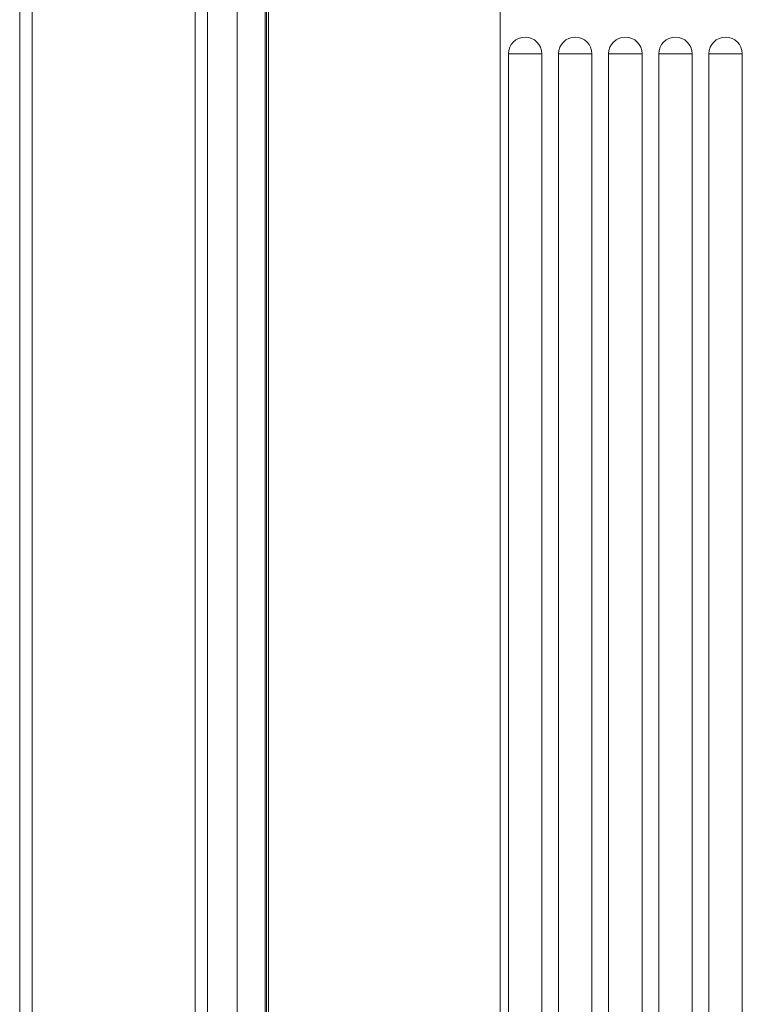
# Model space of a CAD drawing. Header units: millimetres. Extents: x 3925 to 5043, y -86 to 778.
# Tile 7 of 256: x 4233 to 4254, y 158 to 187. Entities that reach past the tile are written whole.
import ezdxf

# ---------------------------------------------------------------- set-up
doc = ezdxf.new("R2010")
doc.units = ezdxf.units.MM
doc.header["$LTSCALE"] = 46.255
for name, color, linetype in [('H30-BOTTOM-CDXF_CONTINUOUS_LINE', 7, 'CONTINUOUS'), ('H30-RIGHT-CODXF_CONTINUOUS_LINE', 7, 'CONTINUOUS'), ('H30K-FOG-FILDXF_CONTINUOUS_LINE', 7, 'CONTINUOUS'), ('H30K-SPONGE-DXF_CONTINUOUS_LINE', 7, 'CONTINUOUS')]:
    doc.layers.add(name, color=color, linetype=linetype)

msp = doc.modelspace()

# ---------------------------------------------------------------- linework, layer by layer
at = {"layer": 'H30-BOTTOM-CDXF_CONTINUOUS_LINE', "color": 7, "linetype": 'Continuous', "lineweight": 0}
for p, q in [((4239.9548, 118.2411), (4239.9548, 192.2411)), ((4240.0093, 192.2411), (4240.0093, 118.2411)), ((4246.9396, 192.2411), (4246.9396, 122.3795)), ((4247.1896, 185.9911), (4247.1896, 124.4911)), ((4247.1896, 185.9911), (4248.1896, 185.9911)), ((4248.1896, 185.9911), (4248.1896, 124.4911)), ((4248.6896, 185.9911), (4248.6896, 124.4911)), ((4248.6896, 185.9911), (4249.6896, 185.9911)), ((4249.6896, 185.9911), (4249.6896, 124.4911)), ((4250.1896, 185.9911), (4250.1896, 124.4911)), ((4250.1896, 185.9911), (4251.1896, 185.9911)), ((4251.1896, 185.9911), (4251.1896, 124.4911)), ((4251.6896, 185.9911), (4251.6896, 124.4911)), ((4251.6896, 185.9911), (4252.6896, 185.9911)), ((4252.6896, 185.9911), (4252.6896, 124.4911)), ((4253.1896, 185.9911), (4253.1896, 124.4911)), ((4253.1896, 185.9911), (4254.1896, 185.9911)), ((4254.1896, 185.9911), (4254.1896, 124.4911))]:
    msp.add_line(p, q, dxfattribs=at)
for centre in [(4247.6896, 185.9911), (4249.1896, 185.9911), (4250.6896, 185.9911), (4252.1896, 185.9911), (4253.6896, 185.9911)]:
    msp.add_arc(centre, 0.5, 0, 180, dxfattribs=at)
at = {"layer": 'H30-RIGHT-CODXF_CONTINUOUS_LINE', "color": 7, "linetype": 'Continuous', "lineweight": 0}
for p, q in [((4239.0677, 192.2411), (4239.0677, 118.2411)), ((4239.9146, 118.2411), (4239.9146, 192.2411))]:
    msp.add_line(p, q, dxfattribs=at)
at = {"layer": 'H30K-FOG-FILDXF_CONTINUOUS_LINE', "color": 7, "linetype": 'Continuous', "lineweight": 0}
for p, q in [((4237.8146, 113.9911), (4237.8146, 194.1161)), ((4232.9396, 113.6161), (4232.9396, 193.7411)), ((4232.5646, 193.3661), (4232.5646, 113.9911)), ((4238.1896, 193.3661), (4238.1896, 113.9911))]:
    msp.add_line(p, q, dxfattribs=at)
at = {"layer": 'H30K-SPONGE-DXF_CONTINUOUS_LINE', "color": 7, "linetype": 'Continuous', "lineweight": 0}
for p, q in [((4238.1896, 114.5958), (4238.1896, 192.7615)), ((4238.1896, 114.5517), (4238.1896, 192.694))]:
    msp.add_line(p, q, dxfattribs=at)

doc.saveas('drawing.dxf')
